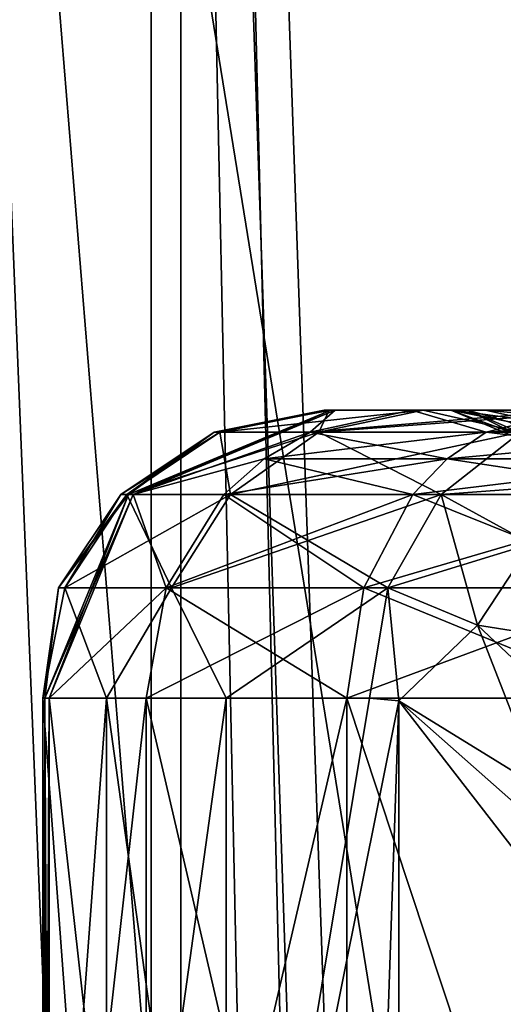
# Model space of a CAD drawing. Header units: metres. Extents: x 0 to 808, y -804 to 0.
# Tile 117 of 126: x 722 to 739, y -205 to -170. Entities that reach past the tile are written whole.
import ezdxf

# ---------------------------------------------------------------- set-up
doc = ezdxf.new("R2010")
doc.units = ezdxf.units.M

msp = doc.modelspace()

# ---------------------------------------------------------------- linework, layer by layer
at = {"layer": 'top0123426'}
for points in [[(725.897034, -186.926788, 2020.184204), (732.929626, -183.997421, 2019.452271), (725.743103, -186.926346, 2018.768433)], [(732.929626, -183.997421, 2019.452271), (732.772949, -183.997421, 2018.005981), (725.743103, -186.926346, 2018.768433)], [(732.772949, -183.997421, 2018.005981), (728.714478, -184.758652, 2013.983398), (725.743103, -186.926346, 2018.768433)], [(732.053833, -184.758438, 2031.510864), (732.929626, -183.997421, 2019.452271), (725.897034, -186.926788, 2020.184204)], [(732.772949, -183.997421, 2018.005981), (732.541138, -183.997421, 2013.95874), (728.714478, -184.758652, 2013.983398)], [(732.541138, -183.997421, 2013.95874), (728.910645, -184.758621, 2009.545044), (728.714478, -184.758652, 2013.983398)], [(732.360046, -184.758621, 1993.488281), (728.910645, -184.758621, 2009.545044), (732.720276, -183.997421, 2009.907471)], [(732.541138, -183.997421, 2013.95874), (732.720276, -183.997421, 2009.907471), (728.910645, -184.758621, 2009.545044)], [(732.053833, -184.758438, 2031.510864), (738.181091, -184.758621, 2041.966919), (741.183716, -183.997421, 2039.594238)], [(741.183716, -183.997421, 2039.594238), (735.576172, -183.997421, 2030.015137), (732.053833, -184.758438, 2031.510864)], [(735.576172, -183.997421, 2030.015137), (732.929626, -183.997421, 2019.452271), (732.053833, -184.758438, 2031.510864)], [(739.365356, -184.758621, 1978.613525), (732.360046, -184.758621, 1993.488281), (735.982971, -183.997421, 1994.720825)], [(735.982971, -183.997421, 1994.720825), (732.360046, -184.758621, 1993.488281), (732.720276, -183.997421, 2009.907471)], [(732.720276, -183.997421, 2009.907471), (732.541138, -183.997421, 2013.95874), (736.946106, -183.997421, 2011.807983)], [(736.946106, -183.997421, 2011.807983), (732.541138, -183.997421, 2013.95874), (737.024719, -183.997421, 2014.078613)], [(732.541138, -183.997421, 2013.95874), (732.772949, -183.997421, 2018.005981), (737.024719, -183.997421, 2014.078613)], [(735.982971, -183.997421, 1994.720825), (732.720276, -183.997421, 2009.907471), (737.535645, -183.997421, 2006.245728)], [(737.535645, -183.997421, 2006.245728), (732.720276, -183.997421, 2009.907471), (736.946106, -183.997421, 2011.807983)], [(737.024719, -183.997421, 2014.078613), (732.772949, -183.997421, 2018.005981), (737.026672, -183.997421, 2014.13562)], [(732.772949, -183.997421, 2018.005981), (732.929626, -183.997421, 2019.452271), (737.026672, -183.997421, 2014.13562)], [(737.026672, -183.997421, 2014.13562), (732.929626, -183.997421, 2019.452271), (738.155823, -183.997421, 2019.025146)], [(732.929626, -183.997421, 2019.452271), (735.576172, -183.997421, 2030.015137), (738.155823, -183.997421, 2019.025146)], [(738.155823, -183.997421, 2019.025146), (735.576172, -183.997421, 2030.015137), (740.998352, -183.997421, 2023.023438)], [(735.576172, -183.997421, 2030.015137), (741.183716, -183.997421, 2039.594238), (740.998352, -183.997421, 2023.023438)], [(742.619812, -183.997421, 1980.626709), (739.365356, -184.758621, 1978.613525), (735.982971, -183.997421, 1994.720825)], [(742.619812, -183.997421, 1980.626709), (735.982971, -183.997421, 1994.720825), (739.62561, -183.997421, 2001.088501)], [(739.62561, -183.997421, 2001.088501), (735.982971, -183.997421, 1994.720825), (737.535645, -183.997421, 2006.245728)], [(737.535645, -183.997421, 2006.245728), (736.946106, -183.997421, 2011.807983), (740.47937, -185.461929, 2011.681396)], [(740.47937, -185.461929, 2011.681396), (736.946106, -183.997421, 2011.807983), (738.987366, -184.399338, 2014.03125)], [(736.946106, -183.997421, 2011.807983), (737.024719, -183.997421, 2014.078613), (738.987366, -184.399338, 2014.03125)], [(737.024719, -183.997421, 2014.078613), (737.026672, -183.997421, 2014.13562), (738.987366, -184.399338, 2014.03125)], [(737.026672, -183.997421, 2014.13562), (739.870911, -184.37796, 2018.174316), (738.987366, -184.399338, 2014.03125)], [(737.026672, -183.997421, 2014.13562), (738.155823, -183.997421, 2019.025146), (739.870911, -184.37796, 2018.174316)], [(739.62561, -183.997421, 2001.088501), (737.535645, -183.997421, 2006.245728), (740.96228, -185.461868, 2007.116455)], [(740.96228, -185.461868, 2007.116455), (737.535645, -183.997421, 2006.245728), (740.47937, -185.461929, 2011.681396)], [(738.155823, -183.997421, 2019.025146), (742.327881, -184.378021, 2021.647339), (739.870911, -184.37796, 2018.174316)], [(738.155823, -183.997421, 2019.025146), (740.998352, -183.997421, 2023.023438), (742.327881, -184.378021, 2021.647339)], [(738.181091, -184.758621, 2041.966919), (749.16449, -183.997421, 2047.302368), (741.183716, -183.997421, 2039.594238)], [(746.896484, -184.758514, 2050.384521), (749.16449, -183.997421, 2047.302368), (738.181091, -184.758621, 2041.966919)], [(728.714478, -184.758652, 2013.983398), (725.470337, -186.926361, 2014.004517), (725.743103, -186.926346, 2018.768433)], [(728.714478, -184.758652, 2013.983398), (725.68103, -186.926346, 2009.237793), (725.470337, -186.926361, 2014.004517)], [(729.286621, -186.926376, 1992.449463), (725.68103, -186.926346, 2009.237793), (728.910645, -184.758621, 2009.545044)], [(728.714478, -184.758652, 2013.983398), (728.910645, -184.758621, 2009.545044), (725.68103, -186.926346, 2009.237793)], [(725.897034, -186.926788, 2020.184204), (730.456055, -185.682495, 2032.171387), (732.053833, -184.758438, 2031.510864)], [(732.360046, -184.758621, 1993.488281), (729.286621, -186.926376, 1992.449463), (728.910645, -184.758621, 2009.545044)], [(736.606323, -186.926346, 1976.906738), (729.286621, -186.926376, 1992.449463), (732.360046, -184.758621, 1993.488281)], [(730.456055, -185.682495, 2032.171387), (738.181091, -184.758621, 2041.966919), (732.053833, -184.758438, 2031.510864)], [(736.822083, -185.682724, 2043.035522), (738.181091, -184.758621, 2041.966919), (730.456055, -185.682495, 2032.171387)], [(739.365356, -184.758621, 1978.613525), (736.606323, -186.926346, 1976.906738), (732.360046, -184.758621, 1993.488281)], [(739.737793, -188.642197, 1971.03418), (736.606323, -186.926346, 1976.906738), (739.365356, -184.758621, 1978.613525)], [(745.878662, -185.682602, 2051.782227), (746.896484, -184.758514, 2050.384521), (736.822083, -185.682724, 2043.035522)], [(746.896484, -184.758514, 2050.384521), (738.181091, -184.758621, 2041.966919), (736.822083, -185.682724, 2043.035522)], [(729.055664, -186.926132, 2032.75061), (730.456055, -185.682495, 2032.171387), (725.897034, -186.926788, 2020.184204)], [(736.822083, -185.682724, 2043.035522), (730.456055, -185.682495, 2032.171387), (729.055664, -186.926132, 2032.75061)], [(735.63092, -186.926346, 2043.97229), (736.822083, -185.682724, 2043.035522), (729.055664, -186.926132, 2032.75061)], [(744.986511, -186.926224, 2053.00708), (745.878662, -185.682602, 2051.782227), (735.63092, -186.926346, 2043.97229)], [(745.878662, -185.682602, 2051.782227), (736.822083, -185.682724, 2043.035522), (735.63092, -186.926346, 2043.97229)], [(725.897034, -186.926788, 2020.184204), (725.743103, -186.926346, 2018.768433), (722.831238, -193.997421, 2019.083984)], [(723.302612, -190.170578, 2014.018677), (722.831238, -193.997421, 2019.083984), (725.743103, -186.926346, 2018.768433)], [(722.983398, -193.997421, 2020.48877), (725.897034, -186.926788, 2020.184204), (722.831238, -193.997421, 2019.083984)], [(725.897034, -186.926788, 2020.184204), (722.983398, -193.997421, 2020.48877), (727.052612, -190.170441, 2033.579956)], [(725.743103, -186.926346, 2018.768433), (725.470337, -186.926361, 2014.004517), (723.302612, -190.170578, 2014.018677)], [(725.470337, -186.926361, 2014.004517), (723.52301, -190.170578, 2009.032471), (723.302612, -190.170578, 2014.018677)], [(727.234375, -190.170609, 1991.751343), (723.52301, -190.170578, 2009.032471), (725.68103, -186.926346, 2009.237793)], [(725.68103, -186.926346, 2009.237793), (723.52301, -190.170578, 2009.032471), (725.470337, -186.926361, 2014.004517)], [(729.286621, -186.926376, 1992.449463), (727.234375, -190.170609, 1991.751343), (725.68103, -186.926346, 2009.237793)], [(727.052612, -190.170441, 2033.579956), (729.055664, -186.926132, 2032.75061), (725.897034, -186.926788, 2020.184204)], [(735.63092, -186.926346, 2043.97229), (729.055664, -186.926132, 2032.75061), (727.052612, -190.170441, 2033.579956)], [(733.926941, -190.170578, 2045.312134), (735.63092, -186.926346, 2043.97229), (727.052612, -190.170441, 2033.579956)], [(734.762817, -190.170578, 1975.766479), (727.234375, -190.170609, 1991.751343), (729.286621, -186.926376, 1992.449463)], [(736.606323, -186.926346, 1976.906738), (734.762817, -190.170578, 1975.766479), (729.286621, -186.926376, 1992.449463)], [(743.710205, -190.170502, 2054.759277), (744.986511, -186.926224, 2053.00708), (733.926941, -190.170578, 2045.312134)], [(744.986511, -186.926224, 2053.00708), (735.63092, -186.926346, 2043.97229), (733.926941, -190.170578, 2045.312134)], [(737.876587, -191.465698, 1970.791382), (734.762817, -190.170578, 1975.766479), (736.606323, -186.926346, 1976.906738)], [(737.876587, -191.465698, 1970.791382), (736.606323, -186.926346, 1976.906738), (739.737793, -188.642197, 1971.03418)], [(740.928833, -194.34314, 1966.592773), (737.876587, -191.465698, 1970.791382), (739.737793, -188.642197, 1971.03418)], [(724.974548, -193.997421, 1996.615601), (722.765259, -193.997421, 2008.960449), (723.52301, -190.170578, 2009.032471)], [(723.52301, -190.170578, 2009.032471), (722.765259, -193.997421, 2008.960449), (723.302612, -190.170578, 2014.018677)], [(722.765259, -193.997421, 2008.960449), (722.831238, -193.997421, 2019.083984), (723.302612, -190.170578, 2014.018677)], [(722.983398, -193.997421, 2020.48877), (726.349976, -193.997421, 2033.872803), (727.052612, -190.170441, 2033.579956)], [(724.974548, -193.997421, 1996.615601), (723.52301, -190.170578, 2009.032471), (727.234375, -190.170609, 1991.751343)], [(729.140137, -193.997421, 1984.784424), (724.974548, -193.997421, 1996.615601), (727.234375, -190.170609, 1991.751343)], [(727.052612, -190.170441, 2033.579956), (726.349976, -193.997421, 2033.872803), (733.926941, -190.170578, 2045.312134)], [(726.349976, -193.997421, 2033.872803), (733.328552, -193.997421, 2045.782715), (733.926941, -190.170578, 2045.312134)], [(729.140137, -193.997421, 1984.784424), (727.234375, -190.170609, 1991.751343), (734.762817, -190.170578, 1975.766479)], [(734.115417, -193.997421, 1975.365967), (729.140137, -193.997421, 1984.784424), (734.762817, -190.170578, 1975.766479)], [(733.926941, -190.170578, 2045.312134), (733.328552, -193.997421, 2045.782715), (743.710205, -190.170502, 2054.759277)], [(733.328552, -193.997421, 2045.782715), (743.262329, -193.997421, 2055.375), (743.710205, -190.170502, 2054.759277)], [(735.136414, -194.09584, 1973.759888), (734.115417, -193.997421, 1975.365967), (734.762817, -190.170578, 1975.766479)], [(735.136414, -194.09584, 1973.759888), (734.762817, -190.170578, 1975.766479), (737.876587, -191.465698, 1970.791382)], [(740.092773, -197.139832, 1967.001587), (735.136414, -194.09584, 1973.759888), (737.876587, -191.465698, 1970.791382)], [(740.092773, -197.139832, 1967.001587), (737.876587, -191.465698, 1970.791382), (740.928833, -194.34314, 1966.592773)], [(722.765259, -193.997421, 2008.960449), (724.974548, -193.997421, 1996.615601), (722.765259, -223.997421, 2008.960449)], [(724.974548, -193.997421, 1996.615601), (724.974548, -223.997421, 1996.615601), (722.765259, -223.997421, 2008.960449)], [(722.831238, -193.997421, 2019.083984), (722.765259, -193.997421, 2008.960449), (722.831238, -223.997421, 2019.083984)], [(722.765259, -193.997421, 2008.960449), (722.765259, -223.997421, 2008.960449), (722.831238, -223.997421, 2019.083984)], [(722.983398, -223.997421, 2020.48877), (722.983398, -193.997421, 2020.48877), (722.831238, -223.997421, 2019.083984)], [(722.983398, -193.997421, 2020.48877), (722.831238, -193.997421, 2019.083984), (722.831238, -223.997421, 2019.083984)], [(722.983398, -223.997421, 2020.48877), (726.349976, -223.997421, 2033.872803), (722.983398, -193.997421, 2020.48877)], [(726.349976, -223.997421, 2033.872803), (726.349976, -193.997421, 2033.872803), (722.983398, -193.997421, 2020.48877)], [(724.974548, -193.997421, 1996.615601), (729.140137, -193.997421, 1984.784424), (724.974548, -223.997421, 1996.615601)], [(729.140137, -193.997421, 1984.784424), (729.140137, -223.997421, 1984.784424), (724.974548, -223.997421, 1996.615601)], [(726.349976, -223.997421, 2033.872803), (733.328552, -223.997421, 2045.782715), (726.349976, -193.997421, 2033.872803)], [(733.328552, -223.997421, 2045.782715), (733.328552, -193.997421, 2045.782715), (726.349976, -193.997421, 2033.872803)], [(729.140137, -193.997421, 1984.784424), (734.115417, -193.997421, 1975.365967), (729.140137, -223.997421, 1984.784424)], [(734.115417, -193.997421, 1975.365967), (735.136414, -194.09584, 1973.759888), (729.140137, -223.997421, 1984.784424)], [(733.328552, -223.997421, 2045.782715), (743.262329, -223.997421, 2055.375), (733.328552, -193.997421, 2045.782715)], [(743.262329, -223.997421, 2055.375), (743.262329, -193.997421, 2055.375), (733.328552, -193.997421, 2045.782715)], [(729.140137, -223.997421, 1984.784424), (735.136414, -194.09584, 1973.759888), (734.115417, -223.997421, 1975.365967)], [(735.136414, -194.09584, 1973.759888), (735.135376, -223.899597, 1973.761353), (734.115417, -223.997421, 1975.365967)], [(735.136414, -194.09584, 1973.759888), (742.818298, -203.997421, 1963.863281), (735.135376, -223.899597, 1973.761353)], [(740.092773, -197.139832, 1967.001587), (742.024719, -200.171371, 1964.741333), (735.136414, -194.09584, 1973.759888)], [(742.024719, -200.171371, 1964.741333), (742.818298, -203.997421, 1963.863281), (735.136414, -194.09584, 1973.759888)], [(742.818298, -203.997421, 1963.863281), (742.818298, -213.997421, 1963.863281), (735.135376, -223.899597, 1973.761353)]]:
    msp.add_3dface(points, dxfattribs=at)
at = {"layer": 'top0123427'}
for points in [[(725.743103, -186.926346, 209.947601), (732.772949, -183.997421, 210.710052), (725.897034, -186.926788, 208.531845)], [(732.772949, -183.997421, 210.710052), (725.743103, -186.926346, 209.947601), (728.714478, -184.758652, 214.732635)], [(725.897034, -186.926788, 208.531845), (732.929626, -183.997421, 209.263824), (732.053833, -184.758438, 197.205261)], [(732.772949, -183.997421, 210.710052), (732.929626, -183.997421, 209.263824), (725.897034, -186.926788, 208.531845)], [(728.910645, -184.758621, 219.171005), (732.720276, -183.997421, 218.808594), (728.714478, -184.758652, 214.732635)], [(728.714478, -184.758652, 214.732635), (732.720276, -183.997421, 218.808594), (732.541138, -183.997421, 214.75737)], [(732.541138, -183.997421, 214.75737), (732.772949, -183.997421, 210.710052), (728.714478, -184.758652, 214.732635)], [(732.360046, -184.758621, 235.227783), (735.982971, -183.997421, 233.99527), (728.910645, -184.758621, 219.171005)], [(735.982971, -183.997421, 233.99527), (732.720276, -183.997421, 218.808594), (728.910645, -184.758621, 219.171005)], [(732.053833, -184.758438, 197.205261), (732.929626, -183.997421, 209.263824), (735.576172, -183.997421, 198.700897)], [(732.053833, -184.758438, 197.205261), (735.576172, -183.997421, 198.700897), (738.181091, -184.758621, 186.749191)], [(739.365356, -184.758621, 250.102585), (742.619812, -183.997421, 248.089371), (732.360046, -184.758621, 235.227783)], [(742.619812, -183.997421, 248.089371), (735.982971, -183.997421, 233.99527), (732.360046, -184.758621, 235.227783)], [(732.772949, -183.997421, 210.710052), (732.541138, -183.997421, 214.75737), (737.024719, -183.997421, 214.637482)], [(737.024719, -183.997421, 214.637482), (732.541138, -183.997421, 214.75737), (736.946106, -183.997421, 216.908081)], [(732.541138, -183.997421, 214.75737), (732.720276, -183.997421, 218.808594), (736.946106, -183.997421, 216.908081)], [(736.946106, -183.997421, 216.908081), (732.720276, -183.997421, 218.808594), (737.535645, -183.997421, 222.470276)], [(732.720276, -183.997421, 218.808594), (735.982971, -183.997421, 233.99527), (737.535645, -183.997421, 222.470276)], [(732.929626, -183.997421, 209.263824), (732.772949, -183.997421, 210.710052), (737.026672, -183.997421, 214.580414)], [(737.026672, -183.997421, 214.580414), (732.772949, -183.997421, 210.710052), (737.024719, -183.997421, 214.637482)], [(735.576172, -183.997421, 198.700897), (732.929626, -183.997421, 209.263824), (738.155823, -183.997421, 209.690964)], [(738.155823, -183.997421, 209.690964), (732.929626, -183.997421, 209.263824), (737.026672, -183.997421, 214.580414)], [(735.576172, -183.997421, 198.700897), (741.183716, -183.997421, 189.121796), (738.181091, -184.758621, 186.749191)], [(741.183716, -183.997421, 189.121796), (735.576172, -183.997421, 198.700897), (740.998352, -183.997421, 205.692657)], [(740.998352, -183.997421, 205.692657), (735.576172, -183.997421, 198.700897), (738.155823, -183.997421, 209.690964)], [(737.535645, -183.997421, 222.470276), (735.982971, -183.997421, 233.99527), (739.62561, -183.997421, 227.627518)], [(735.982971, -183.997421, 233.99527), (742.619812, -183.997421, 248.089371), (739.62561, -183.997421, 227.627518)], [(737.535645, -183.997421, 222.470276), (740.96228, -185.461868, 221.599625), (736.946106, -183.997421, 216.908081)], [(740.96228, -185.461868, 221.599625), (740.47937, -185.461929, 217.034668), (736.946106, -183.997421, 216.908081)], [(737.024719, -183.997421, 214.637482), (736.946106, -183.997421, 216.908081), (738.987366, -184.399338, 214.684799)], [(736.946106, -183.997421, 216.908081), (740.47937, -185.461929, 217.034668), (738.987366, -184.399338, 214.684799)], [(737.024719, -183.997421, 214.637482), (738.987366, -184.399338, 214.684799), (737.026672, -183.997421, 214.580414)], [(739.870911, -184.37796, 210.541809), (738.155823, -183.997421, 209.690964), (737.026672, -183.997421, 214.580414)], [(738.987366, -184.399338, 214.684799), (739.870911, -184.37796, 210.541809), (737.026672, -183.997421, 214.580414)], [(739.62561, -183.997421, 227.627518), (742.687317, -185.461884, 225.859451), (737.535645, -183.997421, 222.470276)], [(742.687317, -185.461884, 225.859451), (740.96228, -185.461868, 221.599625), (737.535645, -183.997421, 222.470276)], [(740.998352, -183.997421, 205.692657), (738.155823, -183.997421, 209.690964), (739.870911, -184.37796, 210.541809)], [(738.181091, -184.758621, 186.749191), (741.183716, -183.997421, 189.121796), (746.896484, -184.758514, 178.331528)], [(725.68103, -186.926346, 219.478256), (728.910645, -184.758621, 219.171005), (725.470337, -186.926361, 214.711487)], [(725.470337, -186.926361, 214.711487), (728.910645, -184.758621, 219.171005), (728.714478, -184.758652, 214.732635)], [(728.714478, -184.758652, 214.732635), (725.743103, -186.926346, 209.947601), (725.470337, -186.926361, 214.711487)], [(728.910645, -184.758621, 219.171005), (725.68103, -186.926346, 219.478256), (732.360046, -184.758621, 235.227783)], [(725.68103, -186.926346, 219.478256), (729.286621, -186.926376, 236.266647), (732.360046, -184.758621, 235.227783)], [(730.456055, -185.682495, 196.544662), (725.897034, -186.926788, 208.531845), (732.053833, -184.758438, 197.205261)], [(732.360046, -184.758621, 235.227783), (729.286621, -186.926376, 236.266647), (739.365356, -184.758621, 250.102585)], [(729.286621, -186.926376, 236.266647), (736.606323, -186.926346, 251.80928), (739.365356, -184.758621, 250.102585)], [(736.822083, -185.682724, 185.680527), (730.456055, -185.682495, 196.544662), (732.053833, -184.758438, 197.205261)], [(738.181091, -184.758621, 186.749191), (736.822083, -185.682724, 185.680527), (732.053833, -184.758438, 197.205261)], [(742.202332, -186.509995, 256.746674), (739.365356, -184.758621, 250.102585), (736.606323, -186.926346, 251.80928)], [(745.878662, -185.682602, 176.933914), (736.822083, -185.682724, 185.680527), (738.181091, -184.758621, 186.749191)], [(746.896484, -184.758514, 178.331528), (745.878662, -185.682602, 176.933914), (738.181091, -184.758621, 186.749191)], [(725.897034, -186.926788, 208.531845), (730.456055, -185.682495, 196.544662), (729.055664, -186.926132, 195.965439)], [(729.055664, -186.926132, 195.965439), (730.456055, -185.682495, 196.544662), (735.63092, -186.926346, 184.743835)], [(730.456055, -185.682495, 196.544662), (736.822083, -185.682724, 185.680527), (735.63092, -186.926346, 184.743835)], [(735.63092, -186.926346, 184.743835), (736.822083, -185.682724, 185.680527), (744.986511, -186.926224, 175.708923)], [(736.822083, -185.682724, 185.680527), (745.878662, -185.682602, 176.933914), (744.986511, -186.926224, 175.708923)], [(742.202332, -186.509995, 256.746674), (736.606323, -186.926346, 251.80928), (739.737793, -188.642197, 257.681885)], [(722.831238, -193.997421, 209.632095), (725.743103, -186.926346, 209.947601), (722.983398, -193.997421, 208.22731)], [(725.743103, -186.926346, 209.947601), (722.831238, -193.997421, 209.632095), (723.302612, -190.170578, 214.697403)], [(725.743103, -186.926346, 209.947601), (725.897034, -186.926788, 208.531845), (722.983398, -193.997421, 208.22731)], [(722.983398, -193.997421, 208.22731), (725.897034, -186.926788, 208.531845), (727.052612, -190.170441, 195.136139)], [(723.302612, -190.170578, 214.697403), (723.52301, -190.170578, 219.683548), (725.68103, -186.926346, 219.478256)], [(723.302612, -190.170578, 214.697403), (725.68103, -186.926346, 219.478256), (725.470337, -186.926361, 214.711487)], [(725.743103, -186.926346, 209.947601), (723.302612, -190.170578, 214.697403), (725.470337, -186.926361, 214.711487)], [(725.68103, -186.926346, 219.478256), (723.52301, -190.170578, 219.683548), (729.286621, -186.926376, 236.266647)], [(723.52301, -190.170578, 219.683548), (727.234375, -190.170609, 236.964691), (729.286621, -186.926376, 236.266647)], [(727.052612, -190.170441, 195.136139), (725.897034, -186.926788, 208.531845), (729.055664, -186.926132, 195.965439)], [(733.926941, -190.170578, 183.403885), (727.052612, -190.170441, 195.136139), (729.055664, -186.926132, 195.965439)], [(729.286621, -186.926376, 236.266647), (727.234375, -190.170609, 236.964691), (736.606323, -186.926346, 251.80928)], [(727.234375, -190.170609, 236.964691), (734.762817, -190.170578, 252.949646), (736.606323, -186.926346, 251.80928)], [(735.63092, -186.926346, 184.743835), (733.926941, -190.170578, 183.403885), (729.055664, -186.926132, 195.965439)], [(743.710205, -190.170502, 173.95668), (733.926941, -190.170578, 183.403885), (735.63092, -186.926346, 184.743835)], [(739.737793, -188.642197, 257.681885), (736.606323, -186.926346, 251.80928), (734.762817, -190.170578, 252.949646)], [(744.986511, -186.926224, 175.708923), (743.710205, -190.170502, 173.95668), (735.63092, -186.926346, 184.743835)], [(734.762817, -190.170578, 252.949646), (737.876587, -191.465698, 257.924713), (739.737793, -188.642197, 257.681885)], [(737.876587, -191.465698, 257.924713), (742.773682, -192.247726, 262.557343), (739.737793, -188.642197, 257.681885)], [(722.765259, -193.997421, 219.75563), (724.974548, -193.997421, 232.100449), (723.52301, -190.170578, 219.683548)], [(722.831238, -193.997421, 209.632095), (722.765259, -193.997421, 219.75563), (723.302612, -190.170578, 214.697403)], [(722.765259, -193.997421, 219.75563), (723.52301, -190.170578, 219.683548), (723.302612, -190.170578, 214.697403)], [(726.349976, -193.997421, 194.843246), (722.983398, -193.997421, 208.22731), (727.052612, -190.170441, 195.136139)], [(724.974548, -193.997421, 232.100449), (727.234375, -190.170609, 236.964691), (723.52301, -190.170578, 219.683548)], [(724.974548, -193.997421, 232.100449), (729.140137, -193.997421, 243.931625), (727.234375, -190.170609, 236.964691)], [(733.328552, -193.997421, 182.93335), (726.349976, -193.997421, 194.843246), (727.052612, -190.170441, 195.136139)], [(733.926941, -190.170578, 183.403885), (733.328552, -193.997421, 182.93335), (727.052612, -190.170441, 195.136139)], [(729.140137, -193.997421, 243.931625), (734.762817, -190.170578, 252.949646), (727.234375, -190.170609, 236.964691)], [(729.140137, -193.997421, 243.931625), (734.115417, -193.997421, 253.350082), (734.762817, -190.170578, 252.949646)], [(743.262329, -193.997421, 173.341125), (733.328552, -193.997421, 182.93335), (733.926941, -190.170578, 183.403885)], [(743.710205, -190.170502, 173.95668), (743.262329, -193.997421, 173.341125), (733.926941, -190.170578, 183.403885)], [(734.115417, -193.997421, 253.350082), (735.136414, -194.09584, 254.956177), (734.762817, -190.170578, 252.949646)], [(735.136414, -194.09584, 254.956177), (737.876587, -191.465698, 257.924713), (734.762817, -190.170578, 252.949646)], [(735.136414, -194.09584, 254.956177), (740.092773, -197.139832, 261.714447), (737.876587, -191.465698, 257.924713)], [(740.092773, -197.139832, 261.714447), (740.928833, -194.34314, 262.12326), (737.876587, -191.465698, 257.924713)], [(737.876587, -191.465698, 257.924713), (740.928833, -194.34314, 262.12326), (742.773682, -192.247726, 262.557343)], [(722.765259, -223.997421, 219.75563), (724.974548, -223.997421, 232.100449), (722.765259, -193.997421, 219.75563)], [(724.974548, -223.997421, 232.100449), (724.974548, -193.997421, 232.100449), (722.765259, -193.997421, 219.75563)], [(722.831238, -223.997421, 209.632095), (722.765259, -223.997421, 219.75563), (722.831238, -193.997421, 209.632095)], [(722.765259, -223.997421, 219.75563), (722.765259, -193.997421, 219.75563), (722.831238, -193.997421, 209.632095)], [(722.831238, -223.997421, 209.632095), (722.831238, -193.997421, 209.632095), (722.983398, -223.997421, 208.22731)], [(722.831238, -193.997421, 209.632095), (722.983398, -193.997421, 208.22731), (722.983398, -223.997421, 208.22731)], [(722.983398, -193.997421, 208.22731), (726.349976, -193.997421, 194.843246), (722.983398, -223.997421, 208.22731)], [(726.349976, -193.997421, 194.843246), (726.349976, -223.997421, 194.843246), (722.983398, -223.997421, 208.22731)], [(724.974548, -223.997421, 232.100449), (729.140137, -223.997421, 243.931625), (724.974548, -193.997421, 232.100449)], [(729.140137, -223.997421, 243.931625), (729.140137, -193.997421, 243.931625), (724.974548, -193.997421, 232.100449)], [(726.349976, -193.997421, 194.843246), (733.328552, -193.997421, 182.93335), (726.349976, -223.997421, 194.843246)], [(733.328552, -193.997421, 182.93335), (733.328552, -223.997421, 182.93335), (726.349976, -223.997421, 194.843246)], [(735.136414, -194.09584, 254.956177), (734.115417, -193.997421, 253.350082), (729.140137, -223.997421, 243.931625)], [(729.140137, -223.997421, 243.931625), (734.115417, -193.997421, 253.350082), (729.140137, -193.997421, 243.931625)], [(733.328552, -193.997421, 182.93335), (743.262329, -193.997421, 173.341125), (733.328552, -223.997421, 182.93335)], [(743.262329, -193.997421, 173.341125), (743.262329, -223.997421, 173.341125), (733.328552, -223.997421, 182.93335)], [(734.115417, -223.997421, 253.350082), (735.136414, -194.09584, 254.956177), (729.140137, -223.997421, 243.931625)], [(734.115417, -223.997421, 253.350082), (735.135376, -223.899597, 254.954727), (735.136414, -194.09584, 254.956177)], [(735.135376, -223.899597, 254.954727), (742.818298, -203.997421, 264.852753), (735.136414, -194.09584, 254.956177)], [(735.136414, -194.09584, 254.956177), (742.818298, -203.997421, 264.852753), (742.024719, -200.171371, 263.97467)], [(742.024719, -200.171371, 263.97467), (740.092773, -197.139832, 261.714447), (735.136414, -194.09584, 254.956177)], [(735.135376, -223.899597, 254.954727), (742.818298, -213.997421, 264.852753), (742.818298, -203.997421, 264.852753)]]:
    msp.add_3dface(points, dxfattribs=at)
at = {"layer": 'top0123458'}
for points in [[(751.527832, -59.346291, 163.059708), (719.43042, -122.238869, 107.465355), (735.750671, -322.483398, 135.73291)], [(751.527832, -322.483398, 163.059708), (751.527832, -59.346291, 163.059708), (735.750671, -322.483398, 135.73291)], [(753.259888, -61.043209, 160.059708), (753.259888, -322.483398, 160.059708), (721.144897, -123.970207, 104.434975)], [(735.750671, -322.483398, 135.73291), (719.43042, -122.238869, 107.465355), (727.591248, -322.483398, 121.600327)], [(719.43042, -122.238869, 107.465355), (719.43042, -322.483398, 107.465355), (727.591248, -322.483398, 121.600327)], [(753.259888, -322.483398, 160.059708), (721.144897, -322.483398, 104.434975), (721.144897, -123.970207, 104.434975)]]:
    msp.add_3dface(points, dxfattribs=at)
at = {"layer": 'top0123459'}
for points in [[(744.18219, -54.775112, 2076.154541), (727.559265, -62.761993, 2097.011963), (751.684326, -752.318298, 2065.280029)], [(749.625977, -749.847473, 2063.023926), (726.523193, -64.483292, 2093.723389), (741.070984, -57.67289, 2075.415527)], [(727.559265, -62.761993, 2097.011963), (713.466736, -71.481468, 2112.022461), (727.559265, -741.270691, 2097.011963)], [(751.684326, -752.318298, 2065.280029), (727.559265, -62.761993, 2097.011963), (744.18219, -749.257568, 2076.154541)], [(727.559265, -62.761993, 2097.011963), (727.559265, -741.270691, 2097.011963), (744.18219, -749.257568, 2076.154541)], [(726.523193, -64.483292, 2093.723389), (726.523193, -739.549377, 2093.723389), (710.107361, -74.514999, 2111.224854)], [(749.625977, -749.847473, 2063.023926), (741.070984, -746.359741, 2075.415527), (726.523193, -64.483292, 2093.723389)], [(741.070984, -746.359741, 2075.415527), (726.523193, -739.549377, 2093.723389), (726.523193, -64.483292, 2093.723389)], [(713.466736, -71.481468, 2112.022461), (698.934387, -82.023651, 2125.519043), (727.559265, -741.270691, 2097.011963)], [(726.523193, -739.549377, 2093.723389), (691.558655, -88.324097, 2127.947998), (710.107361, -74.514999, 2111.224854)], [(727.559265, -741.270691, 2097.011963), (698.934387, -82.023651, 2125.519043), (713.466736, -732.551208, 2112.022461)], [(726.523193, -739.549377, 2093.723389), (710.107361, -729.517639, 2111.224854), (691.558655, -88.324097, 2127.947998)]]:
    msp.add_3dface(points, dxfattribs=at)

doc.saveas('drawing.dxf')
